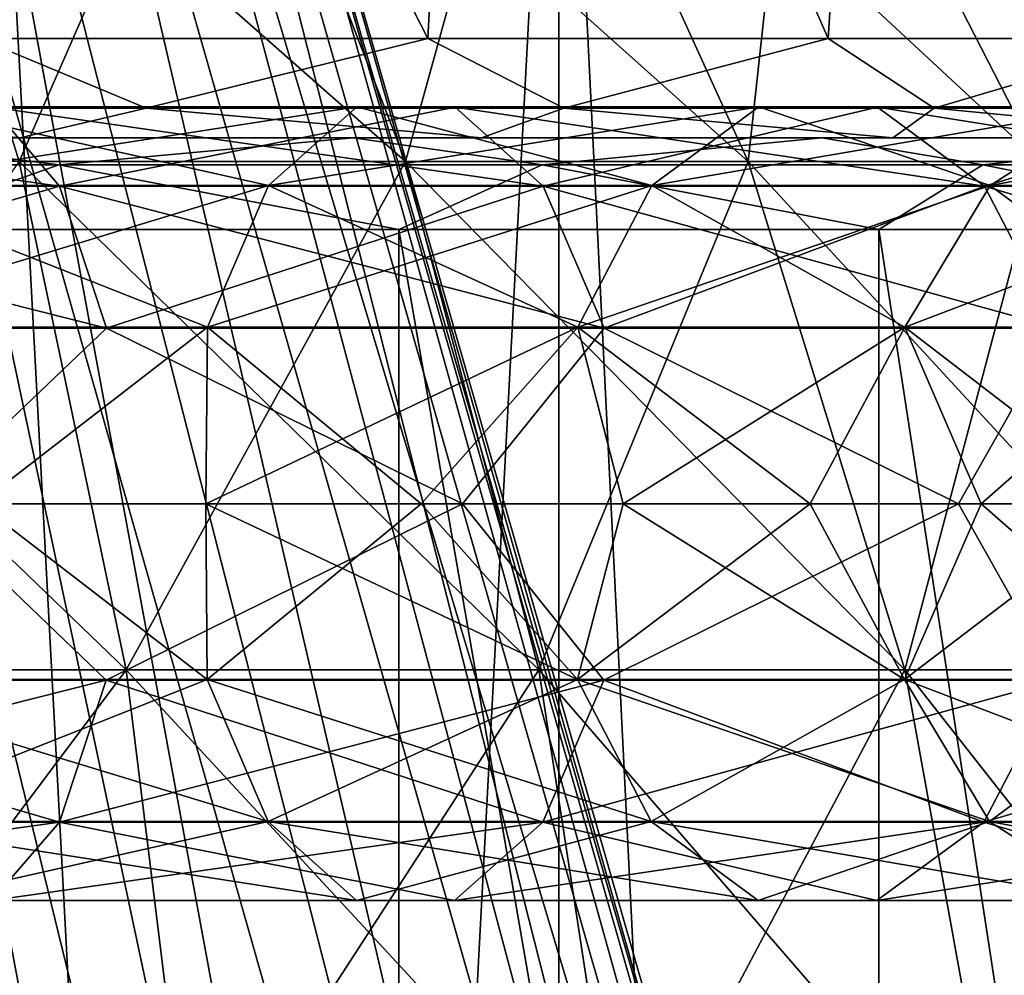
# Model space of a CAD drawing. Header units: metres. Extents: x -23 to 23, y -109 to 23.
# Tile 43 of 256: x 3.42 to 5.57, y -89.29 to -87.2. Entities that reach past the tile are written whole.
import ezdxf

# ---------------------------------------------------------------- set-up
doc = ezdxf.new("R2010")
doc.units = ezdxf.units.M
doc.layers.add('solid_509434_01', color=7, linetype='CONTINUOUS')

msp = doc.modelspace()

# ---------------------------------------------------------------- linework, layer by layer
at = {"layer": 'solid_509434_01'}
for points in [[(4.314028, -87.241539, 96.743416), (3.331798, -87.241539, 97.34478), (3.405151, -85.458969, 97.482353)], [(3.331828, -87.241539, 84.255234), (4.314056, -87.241539, 84.856606), (3.405151, -85.458969, 84.117645)], [(4.314028, -87.241539, 96.743416), (3.405151, -85.458969, 97.482353), (4.408638, -85.458969, 96.867371)], [(4.314056, -87.241539, 84.856606), (4.408638, -85.458969, 84.732628), (3.405151, -85.458969, 84.117645)], [(5.189786, -87.241539, 95.996262), (4.314028, -87.241539, 96.743416), (4.408638, -85.458969, 96.867371)], [(4.314056, -87.241539, 84.856606), (5.189813, -87.241539, 85.603767), (4.408638, -85.458969, 84.732628)], [(5.189786, -87.241539, 95.996262), (4.408638, -85.458969, 96.867371), (5.303544, -85.458969, 96.102989)], [(5.189813, -87.241539, 85.603767), (5.303544, -85.458969, 85.497009), (4.408638, -85.458969, 84.732628)], [(5.937714, -87.241539, 95.121872), (5.189786, -87.241539, 95.996262), (5.303544, -85.458969, 96.102989)], [(5.189813, -87.241539, 85.603767), (5.937736, -87.241539, 86.478157), (5.303544, -85.458969, 85.497009)], [(5.937714, -87.241539, 95.121872), (5.303544, -85.458969, 96.102989), (6.067835, -85.458969, 95.208046)], [(5.937736, -87.241539, 86.478157), (6.067835, -85.458969, 86.39196), (5.303544, -85.458969, 85.497009)], [(4.020431, -94.455124, 86.003708), (2.338087, -85.707092, 87.868134), (1.99512, -85.707092, 87.624786)], [(3.127197, -94.455124, 85.378845), (4.020431, -94.455124, 86.003708), (1.99512, -85.707092, 87.624786)], [(4.020399, -94.455124, 95.596321), (2.338087, -85.707092, 93.731865), (2.65165, -85.707092, 93.451653)], [(4.020399, -94.455124, 95.596321), (3.127163, -94.455124, 96.221176), (2.338087, -85.707092, 93.731865)], [(4.020431, -94.455124, 86.003708), (2.65165, -85.707092, 88.148346), (2.338087, -85.707092, 87.868134)], [(4.791256, -94.455124, 94.826431), (2.65165, -85.707092, 93.451653), (2.931868, -85.707092, 93.138084)], [(4.791256, -94.455124, 94.826431), (4.020399, -94.455124, 95.596321), (2.65165, -85.707092, 93.451653)], [(4.791285, -94.455124, 86.773598), (2.931868, -85.707092, 88.461914), (2.65165, -85.707092, 88.148346)], [(4.020431, -94.455124, 86.003708), (4.791285, -94.455124, 86.773598), (2.65165, -85.707092, 88.148346)], [(4.791256, -94.455124, 94.826431), (2.931868, -85.707092, 93.138084), (3.175216, -85.707092, 92.79512)], [(5.416796, -94.455124, 87.665253), (3.175216, -85.707092, 88.804878), (2.931868, -85.707092, 88.461914)], [(4.791285, -94.455124, 86.773598), (5.416796, -94.455124, 87.665253), (2.931868, -85.707092, 88.461914)], [(5.416775, -94.455124, 93.934784), (3.175216, -85.707092, 92.79512), (3.378633, -85.707092, 92.427063)], [(5.416775, -94.455124, 93.934784), (4.791256, -94.455124, 94.826431), (3.175216, -85.707092, 92.79512)], [(5.416796, -94.455124, 87.665253), (3.378633, -85.707092, 89.172935), (3.175216, -85.707092, 88.804878)], [(5.878585, -94.455124, 92.94722), (3.378633, -85.707092, 92.427063), (3.539562, -85.707092, 92.038544)], [(5.878585, -94.455124, 92.94722), (5.416775, -94.455124, 93.934784), (3.378633, -85.707092, 92.427063)], [(5.878596, -94.455124, 88.652817), (3.539562, -85.707092, 89.561455), (3.378633, -85.707092, 89.172935)], [(5.416796, -94.455124, 87.665253), (5.878596, -94.455124, 88.652817), (3.378633, -85.707092, 89.172935)], [(5.878585, -94.455124, 92.94722), (3.539562, -85.707092, 92.038544), (3.65598, -85.707092, 91.634453)], [(6.162478, -94.455132, 89.708138), (3.65598, -85.707092, 89.965546), (3.539562, -85.707092, 89.561455)], [(5.878596, -94.455124, 88.652817), (6.162478, -94.455132, 89.708138), (3.539562, -85.707092, 89.561455)], [(6.162475, -94.455132, 91.891884), (3.65598, -85.707092, 91.634453), (3.726421, -85.707092, 91.219864)], [(6.162475, -94.455132, 91.891884), (5.878585, -94.455124, 92.94722), (3.65598, -85.707092, 91.634453)], [(6.162478, -94.455132, 89.708138), (3.726421, -85.707092, 90.380135), (3.65598, -85.707092, 89.965546)], [(3.726421, -85.707092, 90.380135), (6.258459, -94.455124, 90.800003), (3.75, -85.707092, 90.800003)], [(6.234381, -94.455132, 90.251556), (6.258459, -94.455124, 90.800003), (3.726421, -85.707092, 90.380135)], [(6.234381, -94.455132, 91.348457), (3.726421, -85.707092, 91.219864), (3.75, -85.707092, 90.800003)], [(6.234381, -94.455132, 91.348457), (6.162475, -94.455132, 91.891884), (3.726421, -85.707092, 91.219864)], [(6.162478, -94.455132, 89.708138), (6.234381, -94.455132, 90.251556), (3.726421, -85.707092, 90.380135)], [(6.234381, -94.455132, 91.348457), (3.75, -85.707092, 90.800003), (6.258459, -94.455124, 90.800003)], [(3.348529, -109.458969, 100.22261), (4.600316, -109.458969, 99.678932), (3.348796, -85.958969, 100.22261)], [(4.60065, -85.958969, 81.92115), (4.600316, -109.458969, 81.921066), (3.348529, -109.458969, 81.377388)], [(3.348796, -85.958969, 81.377388), (4.60065, -85.958969, 81.92115), (3.348529, -109.458969, 81.377388)], [(4.600316, -109.458969, 99.678932), (4.60065, -85.958969, 99.678856), (3.348796, -85.958969, 100.22261)], [(4.600316, -109.458969, 99.678932), (5.766434, -109.458969, 98.969872), (4.60065, -85.958969, 99.678856)], [(5.766803, -85.958969, 82.630302), (5.766434, -109.458969, 82.630127), (4.600316, -109.458969, 81.921066)], [(4.60065, -85.958969, 81.92115), (5.766803, -85.958969, 82.630302), (4.600316, -109.458969, 81.921066)], [(5.766434, -109.458969, 98.969872), (5.766803, -85.958969, 98.969696), (4.60065, -85.958969, 99.678856)], [(4.264757, -87.510605, 96.147835), (3.868165, -86.485817, 95.650528), (3.102027, -86.485817, 96.172867)], [(3.42007, -87.510605, 96.723732), (4.264757, -87.510605, 96.147835), (3.102027, -86.485817, 96.172867)], [(3.42007, -87.510605, 84.876266), (3.102027, -86.485817, 85.427132), (3.868165, -86.485817, 85.949478)], [(4.264757, -87.510605, 85.452164), (3.42007, -87.510605, 84.876266), (3.868165, -86.485817, 85.949478)], [(5.014177, -87.510605, 95.452477), (4.547894, -86.485817, 95.019829), (3.868165, -86.485817, 95.650528)], [(4.264757, -87.510605, 96.147835), (5.014177, -87.510605, 95.452477), (3.868165, -86.485817, 95.650528)], [(4.264757, -87.510605, 85.452164), (3.868165, -86.485817, 85.949478), (4.547894, -86.485817, 86.58017)], [(5.014177, -87.510605, 86.147522), (4.264757, -87.510605, 85.452164), (4.547894, -86.485817, 86.58017)], [(5.651588, -87.510605, 94.653191), (5.12603, -86.485817, 94.294868), (4.547894, -86.485817, 95.019829)], [(5.014177, -87.510605, 95.452477), (5.651588, -87.510605, 94.653191), (4.547894, -86.485817, 95.019829)], [(5.014177, -87.510605, 86.147522), (4.547894, -86.485817, 86.58017), (5.12603, -86.485817, 87.30513)], [(5.651588, -87.510605, 86.946815), (5.014177, -87.510605, 86.147522), (5.12603, -86.485817, 87.30513)], [(6.162753, -87.510605, 93.767822), (5.58966, -86.485817, 93.491837), (5.12603, -86.485817, 94.294868)], [(5.651588, -87.510605, 94.653191), (6.162753, -87.510605, 93.767822), (5.12603, -86.485817, 94.294868)], [(5.651588, -87.510605, 86.946815), (5.12603, -86.485817, 87.30513), (5.58966, -86.485817, 88.108162)], [(3.697915, -87.394089, 97.204979), (2.702, -87.394089, 97.684586), (3.331798, -87.241539, 97.34478)], [(2.702, -87.394089, 83.915413), (3.697915, -87.394089, 84.395027), (3.331828, -87.241539, 84.255234)], [(3.697915, -87.394089, 97.204979), (3.331798, -87.241539, 97.34478), (4.314028, -87.241539, 96.743416)], [(3.697915, -87.394089, 84.395027), (4.314056, -87.241539, 84.856606), (3.331828, -87.241539, 84.255234)], [(4.611224, -87.394089, 96.582291), (3.697915, -87.394089, 97.204979), (4.314028, -87.241539, 96.743416)], [(3.697915, -87.394089, 84.395027), (4.611224, -87.394089, 85.017708), (4.314056, -87.241539, 84.856606)], [(4.611224, -87.394089, 96.582291), (4.314028, -87.241539, 96.743416), (5.189786, -87.241539, 95.996262)], [(4.611224, -87.394089, 85.017708), (5.189813, -87.241539, 85.603767), (4.314056, -87.241539, 84.856606)], [(5.421526, -87.394089, 95.830444), (4.611224, -87.394089, 96.582291), (5.189786, -87.241539, 95.996262)], [(4.611224, -87.394089, 85.017708), (5.421526, -87.394089, 85.769562), (5.189813, -87.241539, 85.603767)], [(5.421526, -87.394089, 95.830444), (5.189786, -87.241539, 95.996262), (5.937714, -87.241539, 95.121872)], [(5.421526, -87.394089, 85.769562), (5.937736, -87.241539, 86.478157), (5.189813, -87.241539, 85.603767)], [(6.110721, -87.394089, 94.966217), (5.421526, -87.394089, 95.830444), (5.937714, -87.241539, 95.121872)], [(5.421526, -87.394089, 85.769562), (6.110721, -87.394089, 86.633781), (5.937736, -87.241539, 86.478157)], [(2.278994, -87.391548, 98.561539), (2.379557, -87.564133, 98.904022), (3.508659, -87.564133, 98.482895)], [(3.36038, -87.391548, 98.158203), (2.278994, -87.391548, 98.561539), (3.508659, -87.564133, 98.482895)], [(2.702, -87.394089, 97.684586), (3.422547, -87.458969, 97.522064), (2.329287, -87.458969, 97.974564)], [(2.702, -87.394089, 83.915413), (2.329367, -87.458969, 83.625465), (3.422621, -87.458969, 84.07798)], [(3.36038, -87.391548, 83.441795), (3.508659, -87.564133, 83.117111), (2.379557, -87.564133, 82.695976)], [(3.697915, -87.394089, 97.204979), (3.422547, -87.458969, 97.522064), (2.702, -87.394089, 97.684586)], [(2.702, -87.394089, 83.915413), (3.422621, -87.458969, 84.07798), (3.697915, -87.394089, 84.395027)], [(3.047238, -87.562889, 97.472519), (3.195678, -87.391106, 97.797562), (4.159007, -87.391106, 97.271538)], [(3.96582, -87.562889, 96.97094), (3.047238, -87.562889, 97.472519), (4.159007, -87.391106, 97.271538)], [(3.047238, -87.562889, 84.12748), (3.96582, -87.562889, 84.629066), (3.195678, -87.391106, 83.802444)], [(3.195678, -87.391106, 97.797562), (3.36038, -87.391548, 98.158203), (4.373358, -87.391548, 97.60508)], [(4.159007, -87.391106, 97.271538), (3.195678, -87.391106, 97.797562), (4.373358, -87.391548, 97.60508)], [(3.195678, -87.391106, 83.802444), (4.159007, -87.391106, 84.328461), (3.36038, -87.391548, 83.441795)], [(3.96582, -87.562889, 84.629066), (4.159007, -87.391106, 84.328461), (3.195678, -87.391106, 83.802444)], [(4.159007, -87.391106, 84.328461), (4.373358, -87.391548, 83.994919), (3.36038, -87.391548, 83.441795)], [(3.36038, -87.391548, 98.158203), (3.508659, -87.564133, 98.482895), (4.566336, -87.564133, 97.905357)], [(4.373358, -87.391548, 97.60508), (3.36038, -87.391548, 98.158203), (4.566336, -87.564133, 97.905357)], [(3.36038, -87.391548, 83.441795), (4.373358, -87.391548, 83.994919), (3.508659, -87.564133, 83.117111)], [(3.697915, -87.394089, 97.204979), (4.431486, -87.458969, 96.904266), (3.422547, -87.458969, 97.522064)], [(3.697915, -87.394089, 84.395027), (3.422621, -87.458969, 84.07798), (4.431553, -87.458969, 84.695786)], [(4.373358, -87.391548, 83.994919), (4.566336, -87.564133, 83.694641), (3.508659, -87.564133, 83.117111)], [(4.611224, -87.394089, 96.582291), (4.431486, -87.458969, 96.904266), (3.697915, -87.394089, 97.204979)], [(3.697915, -87.394089, 84.395027), (4.431553, -87.458969, 84.695786), (4.611224, -87.394089, 85.017708)], [(3.96582, -87.562889, 96.97094), (4.159007, -87.391106, 97.271538), (5.03767, -87.391106, 96.613785)], [(4.803669, -87.562889, 96.343727), (3.96582, -87.562889, 96.97094), (5.03767, -87.391106, 96.613785)], [(3.96582, -87.562889, 84.629066), (4.803669, -87.562889, 85.256271), (4.159007, -87.391106, 84.328461)], [(4.159007, -87.391106, 97.271538), (4.373358, -87.391548, 97.60508), (5.297307, -87.391548, 96.913422)], [(5.03767, -87.391106, 96.613785), (4.159007, -87.391106, 97.271538), (5.297307, -87.391548, 96.913422)], [(4.159007, -87.391106, 84.328461), (5.03767, -87.391106, 84.986221), (4.373358, -87.391548, 83.994919)], [(4.803669, -87.562889, 85.256271), (5.03767, -87.391106, 84.986221), (4.159007, -87.391106, 84.328461)], [(5.03767, -87.391106, 84.986221), (5.297307, -87.391548, 84.686584), (4.373358, -87.391548, 83.994919)], [(4.373358, -87.391548, 97.60508), (4.566336, -87.564133, 97.905357), (5.531054, -87.564133, 97.183174)], [(5.297307, -87.391548, 96.913422), (4.373358, -87.391548, 97.60508), (5.531054, -87.564133, 97.183174)], [(4.373358, -87.391548, 83.994919), (5.297307, -87.391548, 84.686584), (4.566336, -87.564133, 83.694641)], [(4.611224, -87.394089, 96.582291), (5.331017, -87.458969, 96.136719), (4.431486, -87.458969, 96.904266)], [(4.611224, -87.394089, 85.017708), (4.431553, -87.458969, 84.695786), (5.331078, -87.458969, 85.463341)], [(5.297307, -87.391548, 84.686584), (5.531054, -87.564133, 84.416824), (4.566336, -87.564133, 83.694641)], [(5.421526, -87.394089, 95.830444), (5.331017, -87.458969, 96.136719), (4.611224, -87.394089, 96.582291)], [(4.611224, -87.394089, 85.017708), (5.331078, -87.458969, 85.463341), (5.421526, -87.394089, 85.769562)], [(4.803669, -87.562889, 96.343727), (5.03767, -87.391106, 96.613785), (5.813781, -87.391106, 95.837669)], [(5.54373, -87.562889, 95.603668), (4.803669, -87.562889, 96.343727), (5.813781, -87.391106, 95.837669)], [(4.803669, -87.562889, 85.256271), (5.54373, -87.562889, 85.99633), (5.03767, -87.391106, 84.986221)], [(5.03767, -87.391106, 96.613785), (5.297307, -87.391548, 96.913422), (6.113418, -87.391548, 96.097305)], [(5.813781, -87.391106, 95.837669), (5.03767, -87.391106, 96.613785), (6.113418, -87.391548, 96.097305)], [(5.03767, -87.391106, 84.986221), (5.813781, -87.391106, 85.762329), (5.297307, -87.391548, 84.686584)], [(5.54373, -87.562889, 85.99633), (5.813781, -87.391106, 85.762329), (5.03767, -87.391106, 84.986221)], [(5.813781, -87.391106, 85.762329), (6.113418, -87.391548, 85.502693), (5.297307, -87.391548, 84.686584)], [(5.297307, -87.391548, 96.913422), (5.531054, -87.564133, 97.183174), (6.383177, -87.564133, 96.331055)], [(6.113418, -87.391548, 96.097305), (5.297307, -87.391548, 96.913422), (6.383177, -87.564133, 96.331055)], [(5.297307, -87.391548, 84.686584), (6.113418, -87.391548, 85.502693), (5.531054, -87.564133, 84.416824)], [(5.421526, -87.394089, 95.830444), (6.099208, -87.458969, 95.238503), (5.331017, -87.458969, 96.136719)], [(5.421526, -87.394089, 85.769562), (5.331078, -87.458969, 85.463341), (6.099258, -87.458969, 86.361565)], [(6.110721, -87.394089, 94.966217), (6.099208, -87.458969, 95.238503), (5.421526, -87.394089, 95.830444)], [(5.421526, -87.394089, 85.769562), (6.099258, -87.458969, 86.361565), (6.110721, -87.394089, 86.633781)], [(6.113418, -87.391548, 85.502693), (6.383177, -87.564133, 85.268944), (5.531054, -87.564133, 84.416824)], [(5.54373, -87.562889, 95.603668), (5.813781, -87.391106, 95.837669), (6.471541, -87.391106, 94.959007)], [(6.170937, -87.562889, 94.765823), (5.54373, -87.562889, 95.603668), (6.471541, -87.391106, 94.959007)], [(5.54373, -87.562889, 85.99633), (6.170937, -87.562889, 86.834183), (5.813781, -87.391106, 85.762329)], [(4.150983, -87.458969, 97.987442), (1.179009, -87.458969, 98.250488), (2.329287, -87.458969, 97.974564)], [(4.150983, -87.458969, 97.987442), (3.032923, -87.458969, 98.526016), (1.179009, -87.458969, 98.250488)], [(4.150785, -87.458969, 83.612442), (2.329367, -87.458969, 83.625465), (1.179094, -87.458969, 83.349525)], [(3.032711, -87.458969, 83.073898), (4.150785, -87.458969, 83.612442), (1.179094, -87.458969, 83.349525)], [(4.150983, -87.458969, 97.987442), (2.329287, -87.458969, 97.974564), (3.422547, -87.458969, 97.522064)], [(5.175623, -87.458969, 84.311325), (3.422621, -87.458969, 84.07798), (2.329367, -87.458969, 83.625465)], [(4.150785, -87.458969, 83.612442), (5.175623, -87.458969, 84.311325), (2.329367, -87.458969, 83.625465)], [(2.378223, -87.517548, 82.700516), (3.506693, -87.517548, 83.121414), (3.032711, -87.458969, 83.073898)], [(3.506693, -87.517548, 98.478584), (2.378223, -87.517548, 98.899483), (3.032923, -87.458969, 98.526016)], [(3.506693, -87.517548, 83.121414), (4.150785, -87.458969, 83.612442), (3.032711, -87.458969, 83.073898)], [(3.506693, -87.517548, 98.478584), (3.032923, -87.458969, 98.526016), (4.150983, -87.458969, 97.987442)], [(5.175808, -87.458969, 97.288528), (3.422547, -87.458969, 97.522064), (4.431486, -87.458969, 96.904266)], [(5.175808, -87.458969, 97.288528), (4.150983, -87.458969, 97.987442), (3.422547, -87.458969, 97.522064)], [(5.175623, -87.458969, 84.311325), (4.431553, -87.458969, 84.695786), (3.422621, -87.458969, 84.07798)], [(3.506693, -87.517548, 83.121414), (4.563776, -87.517548, 83.698624), (4.150785, -87.458969, 83.612442)], [(4.563776, -87.517548, 97.901375), (3.506693, -87.517548, 98.478584), (4.150983, -87.458969, 97.987442)], [(4.563776, -87.517548, 83.698624), (5.175623, -87.458969, 84.311325), (4.150785, -87.458969, 83.612442)], [(4.563776, -87.517548, 97.901375), (4.150983, -87.458969, 97.987442), (5.175808, -87.458969, 97.288528)], [(6.084605, -87.458969, 96.445137), (4.431486, -87.458969, 96.904266), (5.331017, -87.458969, 96.136719)], [(6.084605, -87.458969, 96.445137), (5.175808, -87.458969, 97.288528), (4.431486, -87.458969, 96.904266)], [(6.084443, -87.458969, 85.154686), (5.331078, -87.458969, 85.463341), (4.431553, -87.458969, 84.695786)], [(5.175623, -87.458969, 84.311325), (6.084443, -87.458969, 85.154686), (4.431553, -87.458969, 84.695786)], [(4.563776, -87.517548, 83.698624), (5.527955, -87.517548, 84.420403), (5.175623, -87.458969, 84.311325)], [(5.527955, -87.517548, 97.179604), (4.563776, -87.517548, 97.901375), (5.175808, -87.458969, 97.288528)], [(5.527955, -87.517548, 84.420403), (6.084443, -87.458969, 85.154686), (5.175623, -87.458969, 84.311325)], [(5.527955, -87.517548, 97.179604), (5.175808, -87.458969, 97.288528), (6.084605, -87.458969, 96.445137)], [(6.857706, -87.458969, 95.47567), (5.331017, -87.458969, 96.136719), (6.099208, -87.458969, 95.238503)], [(6.857706, -87.458969, 95.47567), (6.084605, -87.458969, 96.445137), (5.331017, -87.458969, 96.136719)], [(6.857577, -87.458969, 86.124146), (6.099258, -87.458969, 86.361565), (5.331078, -87.458969, 85.463341)], [(6.084443, -87.458969, 85.154686), (6.857577, -87.458969, 86.124146), (5.331078, -87.458969, 85.463341)], [(5.527955, -87.517548, 84.420403), (6.3796, -87.517548, 85.272041), (6.084443, -87.458969, 85.154686)], [(6.3796, -87.517548, 96.327957), (5.527955, -87.517548, 97.179604), (6.084605, -87.458969, 96.445137)], [(3.654195, -88.622147, 97.12925), (3.42007, -87.510605, 96.723732), (2.498984, -87.510605, 97.167305)], [(2.670055, -88.622147, 97.603188), (3.654195, -88.622147, 97.12925), (2.498984, -87.510605, 97.167305)], [(3.654195, -88.622147, 84.470749), (2.670055, -88.622147, 83.996811), (3.42007, -87.510605, 84.876266)], [(4.556706, -88.622147, 96.513931), (4.264757, -87.510605, 96.147835), (3.42007, -87.510605, 96.723732)], [(3.654195, -88.622147, 97.12925), (4.556706, -88.622147, 96.513931), (3.42007, -87.510605, 96.723732)], [(3.654195, -88.622147, 84.470749), (3.42007, -87.510605, 84.876266), (4.264757, -87.510605, 85.452164)], [(4.556706, -88.622147, 85.086067), (3.654195, -88.622147, 84.470749), (4.264757, -87.510605, 85.452164)], [(5.357429, -88.622147, 95.770966), (5.014177, -87.510605, 95.452477), (4.264757, -87.510605, 96.147835)], [(4.556706, -88.622147, 96.513931), (5.357429, -88.622147, 95.770966), (4.264757, -87.510605, 96.147835)], [(4.556706, -88.622147, 85.086067), (4.264757, -87.510605, 85.452164), (5.014177, -87.510605, 86.147522)], [(5.357429, -88.622147, 85.829033), (4.556706, -88.622147, 85.086067), (5.014177, -87.510605, 86.147522)], [(6.038475, -88.622147, 94.916962), (5.651588, -87.510605, 94.653191), (5.014177, -87.510605, 95.452477)], [(5.357429, -88.622147, 95.770966), (6.038475, -88.622147, 94.916962), (5.014177, -87.510605, 95.452477)], [(5.357429, -88.622147, 85.829033), (5.014177, -87.510605, 86.147522), (5.651588, -87.510605, 86.946815)], [(6.038475, -88.622147, 86.683037), (5.357429, -88.622147, 85.829033), (5.651588, -87.510605, 86.946815)], [(3.506693, -87.517548, 98.478584), (3.105738, -87.658966, 98.712296), (2.378223, -87.517548, 98.899483)], [(2.378223, -87.517548, 82.700516), (3.105739, -87.658966, 82.887703), (3.506693, -87.517548, 83.121414)], [(3.506693, -87.517548, 98.478584), (4.250701, -87.658966, 98.160812), (3.105738, -87.658966, 98.712296)], [(3.506693, -87.517548, 83.121414), (3.105739, -87.658966, 82.887703), (4.250699, -87.658966, 83.439186)], [(4.563776, -87.517548, 97.901375), (4.250701, -87.658966, 98.160812), (3.506693, -87.517548, 98.478584)], [(3.506693, -87.517548, 83.121414), (4.250699, -87.658966, 83.439186), (4.563776, -87.517548, 83.698624)], [(4.563776, -87.517548, 83.698624), (4.250699, -87.658966, 83.439186), (5.300189, -87.658966, 84.154854)], [(4.563776, -87.517548, 97.901375), (5.3002, -87.658966, 97.445137), (4.250701, -87.658966, 98.160812)], [(5.527955, -87.517548, 97.179604), (5.3002, -87.658966, 97.445137), (4.563776, -87.517548, 97.901375)], [(4.563776, -87.517548, 83.698624), (5.300189, -87.658966, 84.154854), (5.527955, -87.517548, 84.420403)], [(5.527955, -87.517548, 84.420403), (5.300189, -87.658966, 84.154854), (6.230881, -87.658966, 85.018471)], [(5.527955, -87.517548, 97.179604), (6.230895, -87.658966, 96.58152), (5.3002, -87.658966, 97.445137)], [(6.3796, -87.517548, 96.327957), (6.230895, -87.658966, 96.58152), (5.527955, -87.517548, 97.179604)], [(5.527955, -87.517548, 84.420403), (6.230881, -87.658966, 85.018471), (6.3796, -87.517548, 85.272041)], [(2.379557, -87.564133, 98.904022), (2.449024, -87.874611, 99.14061), (3.611089, -87.874611, 98.707184)], [(3.508659, -87.564133, 98.482895), (2.379557, -87.564133, 98.904022), (3.611089, -87.874611, 98.707184)], [(2.379557, -87.564133, 82.695976), (3.508659, -87.564133, 83.117111), (2.449024, -87.874611, 82.459389)], [(3.508659, -87.564133, 83.117111), (3.611089, -87.874611, 82.892815), (2.449024, -87.874611, 82.459389)], [(2.944519, -87.87281, 97.247597), (3.047238, -87.562889, 97.472519), (3.96582, -87.562889, 96.97094)], [(3.832137, -87.87281, 96.762924), (2.944519, -87.87281, 97.247597), (3.96582, -87.562889, 96.97094)], [(2.944519, -87.87281, 84.352402), (3.832137, -87.87281, 84.837082), (3.047238, -87.562889, 84.12748)], [(3.832137, -87.87281, 84.837082), (3.96582, -87.562889, 84.629066), (3.047238, -87.562889, 84.12748)], [(3.508659, -87.564133, 98.482895), (3.611089, -87.874611, 98.707184), (4.699643, -87.874611, 98.112785)], [(4.566336, -87.564133, 97.905357), (3.508659, -87.564133, 98.482895), (4.699643, -87.874611, 98.112785)], [(3.508659, -87.564133, 83.117111), (4.566336, -87.564133, 83.694641), (3.611089, -87.874611, 82.892815)], [(4.566336, -87.564133, 83.694641), (4.699643, -87.874611, 83.487213), (3.611089, -87.874611, 82.892815)], [(3.832137, -87.87281, 96.762924), (3.96582, -87.562889, 96.97094), (4.803669, -87.562889, 96.343727)], [(4.641743, -87.87281, 96.15686), (3.832137, -87.87281, 96.762924), (4.803669, -87.562889, 96.343727)], [(3.832137, -87.87281, 84.837082), (4.641743, -87.87281, 85.443146), (3.96582, -87.562889, 84.629066)], [(4.641743, -87.87281, 85.443146), (4.803669, -87.562889, 85.256271), (3.96582, -87.562889, 84.629066)], [(4.566336, -87.564133, 97.905357), (4.699643, -87.874611, 98.112785), (5.692525, -87.874611, 97.369522)], [(5.531054, -87.564133, 97.183174), (4.566336, -87.564133, 97.905357), (5.692525, -87.874611, 97.369522)], [(4.566336, -87.564133, 83.694641), (5.531054, -87.564133, 84.416824), (4.699643, -87.874611, 83.487213)], [(4.641743, -87.87281, 96.15686), (4.803669, -87.562889, 96.343727), (5.54373, -87.562889, 95.603668)], [(5.356857, -87.87281, 95.441742), (4.641743, -87.87281, 96.15686), (5.54373, -87.562889, 95.603668)], [(4.641743, -87.87281, 85.443146), (5.356857, -87.87281, 86.158257), (4.803669, -87.562889, 85.256271)], [(5.531054, -87.564133, 84.416824), (5.692525, -87.874611, 84.230476), (4.699643, -87.874611, 83.487213)], [(5.356857, -87.87281, 86.158257), (5.54373, -87.562889, 85.99633), (4.803669, -87.562889, 85.256271)], [(5.356857, -87.87281, 95.441742), (5.54373, -87.562889, 95.603668), (6.170937, -87.562889, 94.765823)], [(5.962921, -87.87281, 94.632133), (5.356857, -87.87281, 95.441742), (6.170937, -87.562889, 94.765823)], [(5.356857, -87.87281, 86.158257), (5.962921, -87.87281, 86.967865), (5.54373, -87.562889, 85.99633)], [(5.531054, -87.564133, 97.183174), (5.692525, -87.874611, 97.369522), (6.569525, -87.874611, 96.492523)], [(6.383177, -87.564133, 96.331055), (5.531054, -87.564133, 97.183174), (6.569525, -87.874611, 96.492523)], [(5.531054, -87.564133, 84.416824), (6.383177, -87.564133, 85.268944), (5.692525, -87.874611, 84.230476)], [(5.962921, -87.87281, 86.967865), (6.170937, -87.562889, 86.834183), (5.54373, -87.562889, 85.99633)], [(3.105738, -87.658966, 98.712296), (4.25, -93.708969, 98.161217), (3.105399, -93.708969, 98.712425)], [(3.105739, -87.658966, 82.887703), (3.105399, -93.708969, 82.887573), (4.25, -93.708969, 83.438782)], [(3.105738, -87.658966, 98.712296), (4.250701, -87.658966, 98.160812), (4.25, -93.708969, 98.161217)], [(4.250699, -87.658966, 83.439186), (3.105739, -87.658966, 82.887703), (4.25, -93.708969, 83.438782)], [(4.250701, -87.658966, 98.160812), (5.299664, -93.708969, 97.445564), (4.25, -93.708969, 98.161217)], [(4.250699, -87.658966, 83.439186), (4.25, -93.708969, 83.438782), (5.299664, -93.708969, 84.154434)], [(5.300189, -87.658966, 84.154854), (4.250699, -87.658966, 83.439186), (5.299664, -93.708969, 84.154434)], [(4.250701, -87.658966, 98.160812), (5.3002, -87.658966, 97.445137), (5.299664, -93.708969, 97.445564)], [(6.230895, -87.658966, 96.58152), (6.230941, -93.708969, 96.581467), (5.299664, -93.708969, 97.445564)], [(5.3002, -87.658966, 97.445137), (6.230895, -87.658966, 96.58152), (5.299664, -93.708969, 97.445564)], [(5.300189, -87.658966, 84.154854), (5.299664, -93.708969, 84.154434), (6.230941, -93.708969, 85.018532)], [(6.230881, -87.658966, 85.018471), (5.300189, -87.658966, 84.154854), (6.230941, -93.708969, 85.018532)], [(3.611089, -87.874611, 98.707184), (2.449024, -87.874611, 99.14061), (3.207694, -88.258965, 98.973068)], [(2.449024, -87.874611, 82.459389), (3.611089, -87.874611, 82.892815), (3.207694, -88.258965, 82.62693)], [(3.832137, -87.87281, 96.762924), (3.331632, -88.258965, 96.956314), (2.944519, -87.87281, 97.247597)], [(2.944519, -87.87281, 84.352402), (3.331632, -88.258965, 84.643684), (3.832137, -87.87281, 84.837082)], [(3.611089, -87.874611, 98.707184), (3.207694, -88.258965, 98.973068), (4.39, -88.258965, 98.403702)], [(3.611089, -87.874611, 82.892815), (4.39, -88.258965, 83.196297), (3.207694, -88.258965, 82.62693)], [(3.832137, -87.87281, 96.762924), (3.828637, -88.258965, 96.660164), (3.331632, -88.258965, 96.956314)], [(3.832137, -87.87281, 84.837082), (3.331632, -88.258965, 84.643684), (3.828637, -88.258965, 84.939835)], [(4.699643, -87.874611, 98.112785), (3.611089, -87.874611, 98.707184), (4.39, -88.258965, 98.403702)], [(3.611089, -87.874611, 82.892815), (4.699643, -87.874611, 83.487213), (4.39, -88.258965, 83.196297)], [(4.641743, -87.87281, 96.15686), (4.299489, -88.258965, 96.323982), (3.828637, -88.258965, 96.660164)], [(4.641743, -87.87281, 96.15686), (3.828637, -88.258965, 96.660164), (3.832137, -87.87281, 96.762924)], [(3.832137, -87.87281, 84.837082), (3.828637, -88.258965, 84.939835), (4.299489, -88.258965, 85.276016)], [(3.832137, -87.87281, 84.837082), (4.299489, -88.258965, 85.276016), (4.641743, -87.87281, 85.443146)], [(4.641743, -87.87281, 96.15686), (4.740971, -88.258965, 95.950066), (4.299489, -88.258965, 96.323982)], [(4.641743, -87.87281, 85.443146), (4.299489, -88.258965, 85.276016), (4.740971, -88.258965, 85.649933)], [(4.699643, -87.874611, 98.112785), (4.39, -88.258965, 98.403702), (5.47424, -88.258965, 97.664482)], [(4.699643, -87.874611, 83.487213), (5.47424, -88.258965, 83.935516), (4.39, -88.258965, 83.196297)], [(5.356857, -87.87281, 95.441742), (4.740971, -88.258965, 95.950066), (4.641743, -87.87281, 96.15686)], [(4.641743, -87.87281, 85.443146), (4.740971, -88.258965, 85.649933), (5.150067, -88.258965, 86.059029)], [(4.641743, -87.87281, 85.443146), (5.150067, -88.258965, 86.059029), (5.356857, -87.87281, 86.158257)], [(5.692525, -87.874611, 97.369522), (4.699643, -87.874611, 98.112785), (5.47424, -88.258965, 97.664482)], [(4.699643, -87.874611, 83.487213), (5.692525, -87.874611, 84.230476), (5.47424, -88.258965, 83.935516)], [(5.356857, -87.87281, 95.441742), (5.150067, -88.258965, 95.54097), (4.740971, -88.258965, 95.950066)], [(5.356857, -87.87281, 95.441742), (5.523983, -88.258965, 95.099487), (5.150067, -88.258965, 95.54097)], [(5.356857, -87.87281, 86.158257), (5.150067, -88.258965, 86.059029), (5.523983, -88.258965, 86.500511)], [(5.962921, -87.87281, 94.632133), (5.523983, -88.258965, 95.099487), (5.356857, -87.87281, 95.441742)], [(5.356857, -87.87281, 86.158257), (5.523983, -88.258965, 86.500511), (5.860165, -88.258965, 86.971359)], [(5.356857, -87.87281, 86.158257), (5.860165, -88.258965, 86.971359), (5.962921, -87.87281, 86.967865)], [(5.692525, -87.874611, 97.369522), (5.47424, -88.258965, 97.664482), (6.436195, -88.258965, 96.771919)], [(5.692525, -87.874611, 84.230476), (6.436195, -88.258965, 84.828087), (5.47424, -88.258965, 83.935516)], [(5.962921, -87.87281, 94.632133), (5.860165, -88.258965, 94.628639), (5.523983, -88.258965, 95.099487)], [(3.207694, -88.258965, 98.973068), (2.448781, -88.645126, 99.139778), (3.61073, -88.645126, 98.706398)], [(3.207694, -88.258965, 82.62693), (3.61073, -88.645126, 82.8936), (2.448781, -88.645126, 82.46022)], [(3.831669, -88.643326, 96.762192), (2.94416, -88.643326, 97.246811), (3.331632, -88.258965, 96.956314)], [(3.331632, -88.258965, 84.643684), (2.94416, -88.643326, 84.353188), (3.831669, -88.643326, 84.837807)], [(4.39, -88.258965, 98.403702), (3.207694, -88.258965, 98.973068), (3.61073, -88.645126, 98.706398)], [(3.207694, -88.258965, 82.62693), (4.39, -88.258965, 83.196297), (3.61073, -88.645126, 82.8936)], [(3.831669, -88.643326, 96.762192), (3.331632, -88.258965, 96.956314), (3.828637, -88.258965, 96.660164)], [(3.828637, -88.258965, 84.939835), (3.331632, -88.258965, 84.643684), (3.831669, -88.643326, 84.837807)], [(4.39, -88.258965, 98.403702), (3.61073, -88.645126, 98.706398), (4.699175, -88.645126, 98.112061)], [(4.39, -88.258965, 83.196297), (4.699175, -88.645126, 83.487938), (3.61073, -88.645126, 82.8936)], [(3.831669, -88.643326, 96.762192), (3.828637, -88.258965, 96.660164), (4.299489, -88.258965, 96.323982)], [(3.828637, -88.258965, 84.939835), (3.831669, -88.643326, 84.837807), (4.641177, -88.643326, 85.443794)], [(4.299489, -88.258965, 85.276016), (3.828637, -88.258965, 84.939835), (4.641177, -88.643326, 85.443794)], [(4.641177, -88.643326, 96.156204), (3.831669, -88.643326, 96.762192), (4.299489, -88.258965, 96.323982)], [(4.641177, -88.643326, 96.156204), (4.299489, -88.258965, 96.323982), (4.740971, -88.258965, 95.950066)], [(4.740971, -88.258965, 85.649933), (4.299489, -88.258965, 85.276016), (4.641177, -88.643326, 85.443794)], [(5.47424, -88.258965, 97.664482), (4.39, -88.258965, 98.403702), (4.699175, -88.645126, 98.112061)], [(4.39, -88.258965, 83.196297), (5.47424, -88.258965, 83.935516), (4.699175, -88.645126, 83.487938)], [(4.641177, -88.643326, 96.156204), (4.740971, -88.258965, 95.950066), (5.150067, -88.258965, 95.54097)], [(5.356204, -88.643326, 95.441177), (4.641177, -88.643326, 96.156204), (5.150067, -88.258965, 95.54097)], [(4.740971, -88.258965, 85.649933), (4.641177, -88.643326, 85.443794), (5.356204, -88.643326, 86.158821)], [(5.47424, -88.258965, 97.664482), (4.699175, -88.645126, 98.112061), (5.691959, -88.645126, 97.368874)], [(5.47424, -88.258965, 83.935516), (5.691959, -88.645126, 84.231133), (4.699175, -88.645126, 83.487938)], [(5.150067, -88.258965, 86.059029), (4.740971, -88.258965, 85.649933), (5.356204, -88.643326, 86.158821)], [(5.356204, -88.643326, 95.441177), (5.150067, -88.258965, 95.54097), (5.523983, -88.258965, 95.099487)], [(5.523983, -88.258965, 86.500511), (5.150067, -88.258965, 86.059029), (5.356204, -88.643326, 86.158821)], [(5.356204, -88.643326, 95.441177), (5.523983, -88.258965, 95.099487), (5.860165, -88.258965, 94.628639)], [(5.962193, -88.643326, 94.631668), (5.356204, -88.643326, 95.441177), (5.860165, -88.258965, 94.628639)], [(5.523983, -88.258965, 86.500511), (5.356204, -88.643326, 86.158821), (5.962193, -88.643326, 86.96833)], [(6.436195, -88.258965, 96.771919), (5.47424, -88.258965, 97.664482), (5.691959, -88.645126, 97.368874)], [(5.47424, -88.258965, 83.935516), (6.436195, -88.258965, 84.828087), (5.691959, -88.645126, 84.231133)], [(5.860165, -88.258965, 86.971359), (5.523983, -88.258965, 86.500511), (5.962193, -88.643326, 86.96833)], [(3.798658, -89.793175, 97.379471), (3.654195, -88.622147, 97.12925), (2.670055, -88.622147, 97.603188)], [(2.775611, -89.793175, 97.872139), (3.798658, -89.793175, 97.379471), (2.670055, -88.622147, 97.603188)], [(2.775611, -89.793175, 83.727859), (2.670055, -88.622147, 83.996811), (3.654195, -88.622147, 84.470749)], [(3.798658, -89.793175, 84.220535), (2.775611, -89.793175, 83.727859), (3.654195, -88.622147, 84.470749)], [(4.736849, -89.793175, 96.739822), (4.556706, -88.622147, 96.513931), (3.654195, -88.622147, 97.12925)], [(3.798658, -89.793175, 97.379471), (4.736849, -89.793175, 96.739822), (3.654195, -88.622147, 97.12925)], [(3.798658, -89.793175, 84.220535), (3.654195, -88.622147, 84.470749), (4.556706, -88.622147, 85.086067)], [(4.736849, -89.793175, 84.860176), (3.798658, -89.793175, 84.220535), (4.556706, -88.622147, 85.086067)], [(5.569227, -89.793175, 95.967484), (5.357429, -88.622147, 95.770966), (4.556706, -88.622147, 96.513931)], [(4.736849, -89.793175, 96.739822), (5.569227, -89.793175, 95.967484), (4.556706, -88.622147, 96.513931)], [(4.736849, -89.793175, 84.860176), (4.556706, -88.622147, 85.086067), (5.357429, -88.622147, 85.829033)], [(5.569227, -89.793175, 85.632515), (4.736849, -89.793175, 84.860176), (5.357429, -88.622147, 85.829033)], [(6.277197, -89.793175, 95.07972), (6.038475, -88.622147, 94.916962), (5.357429, -88.622147, 95.770966)], [(5.569227, -89.793175, 95.967484), (6.277197, -89.793175, 95.07972), (5.357429, -88.622147, 95.770966)], [(5.569227, -89.793175, 85.632515), (5.357429, -88.622147, 85.829033), (6.038475, -88.622147, 86.683037)], [(6.277197, -89.793175, 86.520279), (5.569227, -89.793175, 85.632515), (6.038475, -88.622147, 86.683037)], [(2.448781, -88.645126, 99.139778), (2.379117, -88.955048, 98.902527), (3.508011, -88.955048, 98.481476)], [(3.61073, -88.645126, 82.8936), (3.508011, -88.955048, 83.11853), (2.379117, -88.955048, 82.697472)], [(2.448781, -88.645126, 82.46022), (3.61073, -88.645126, 82.8936), (2.379117, -88.955048, 82.697472)], [(3.61073, -88.645126, 98.706398), (2.448781, -88.645126, 99.139778), (3.508011, -88.955048, 98.481476)], [(3.04659, -88.953804, 97.4711), (2.94416, -88.643326, 97.246811), (3.831669, -88.643326, 96.762192)], [(3.964976, -88.953804, 84.630379), (3.831669, -88.643326, 84.837807), (2.94416, -88.643326, 84.353188)], [(3.04659, -88.953804, 84.128899), (3.964976, -88.953804, 84.630379), (2.94416, -88.643326, 84.353188)], [(3.964976, -88.953804, 96.969627), (3.04659, -88.953804, 97.4711), (3.831669, -88.643326, 96.762192)], [(3.61073, -88.645126, 98.706398), (3.508011, -88.955048, 98.481476), (4.565492, -88.955048, 97.904045)], [(4.699175, -88.645126, 83.487938), (4.565492, -88.955048, 83.695953), (3.508011, -88.955048, 83.11853)], [(3.61073, -88.645126, 82.8936), (4.699175, -88.645126, 83.487938), (3.508011, -88.955048, 83.11853)], [(4.699175, -88.645126, 98.112061), (3.61073, -88.645126, 98.706398), (4.565492, -88.955048, 97.904045)], [(3.964976, -88.953804, 96.969627), (3.831669, -88.643326, 96.762192), (4.641177, -88.643326, 96.156204)], [(4.802648, -88.953804, 85.257446), (4.641177, -88.643326, 85.443794), (3.831669, -88.643326, 84.837807)], [(3.964976, -88.953804, 84.630379), (4.802648, -88.953804, 85.257446), (3.831669, -88.643326, 84.837807)], [(4.802648, -88.953804, 96.342552), (3.964976, -88.953804, 96.969627), (4.641177, -88.643326, 96.156204)], [(4.699175, -88.645126, 98.112061), (4.565492, -88.955048, 97.904045), (5.530033, -88.955048, 97.181999)], [(5.691959, -88.645126, 84.231133), (5.530033, -88.955048, 84.417999), (4.565492, -88.955048, 83.695953)], [(4.699175, -88.645126, 83.487938), (5.691959, -88.645126, 84.231133), (4.565492, -88.955048, 83.695953)], [(4.802648, -88.953804, 96.342552), (4.641177, -88.643326, 96.156204), (5.356204, -88.643326, 95.441177)], [(5.542551, -88.953804, 85.997353), (5.356204, -88.643326, 86.158821), (4.641177, -88.643326, 85.443794)], [(4.802648, -88.953804, 85.257446), (5.542551, -88.953804, 85.997353), (4.641177, -88.643326, 85.443794)], [(5.691959, -88.645126, 97.368874), (4.699175, -88.645126, 98.112061), (5.530033, -88.955048, 97.181999)], [(5.542551, -88.953804, 95.602646), (4.802648, -88.953804, 96.342552), (5.356204, -88.643326, 95.441177)], [(5.542551, -88.953804, 95.602646), (5.356204, -88.643326, 95.441177), (5.962193, -88.643326, 94.631668)], [(6.169624, -88.953804, 86.835022), (5.962193, -88.643326, 86.96833), (5.356204, -88.643326, 86.158821)], [(5.542551, -88.953804, 85.997353), (6.169624, -88.953804, 86.835022), (5.356204, -88.643326, 86.158821)], [(5.691959, -88.645126, 97.368874), (5.530033, -88.955048, 97.181999), (6.381998, -88.955048, 96.330032)], [(6.568871, -88.645126, 85.10804), (6.381998, -88.955048, 85.269966), (5.530033, -88.955048, 84.417999)], [(5.691959, -88.645126, 84.231133), (6.568871, -88.645126, 85.10804), (5.530033, -88.955048, 84.417999)], [(6.169624, -88.953804, 94.764977), (5.542551, -88.953804, 95.602646), (5.962193, -88.643326, 94.631668)], [(3.508011, -88.955048, 83.11853), (3.359571, -89.126831, 83.443565), (2.278446, -89.126831, 83.040329)], [(2.379117, -88.955048, 82.697472), (3.508011, -88.955048, 83.11853), (2.278446, -89.126831, 83.040329)], [(3.508011, -88.955048, 98.481476), (2.379117, -88.955048, 98.902527), (3.359571, -89.126831, 98.156433)], [(3.194869, -89.126389, 97.795784), (3.04659, -88.953804, 97.4711), (3.964976, -88.953804, 96.969627)], [(4.157954, -89.126389, 84.330093), (3.964976, -88.953804, 84.630379), (3.04659, -88.953804, 84.128899)], [(3.194869, -89.126389, 83.804214), (4.157954, -89.126389, 84.330093), (3.04659, -88.953804, 84.128899)], [(4.157954, -89.126389, 97.269905), (3.194869, -89.126389, 97.795784), (3.964976, -88.953804, 96.969627)], [(3.508011, -88.955048, 98.481476), (3.359571, -89.126831, 98.156433), (4.372305, -89.126831, 97.603439)], [(4.565492, -88.955048, 83.695953), (4.372305, -89.126831, 83.996559), (3.359571, -89.126831, 83.443565)], [(3.508011, -88.955048, 83.11853), (4.565492, -88.955048, 83.695953), (3.359571, -89.126831, 83.443565)], [(4.565492, -88.955048, 97.904045), (3.508011, -88.955048, 98.481476), (4.372305, -89.126831, 97.603439)], [(4.157954, -89.126389, 97.269905), (3.964976, -88.953804, 96.969627), (4.802648, -88.953804, 96.342552)], [(5.036395, -89.126389, 84.987694), (4.802648, -88.953804, 85.257446), (3.964976, -88.953804, 84.630379)], [(4.157954, -89.126389, 84.330093), (5.036395, -89.126389, 84.987694), (3.964976, -88.953804, 84.630379)], [(5.036395, -89.126389, 96.612312), (4.157954, -89.126389, 97.269905), (4.802648, -88.953804, 96.342552)], [(4.565492, -88.955048, 97.904045), (4.372305, -89.126831, 97.603439), (5.296032, -89.126831, 96.911949)], [(5.530033, -88.955048, 84.417999), (5.296032, -89.126831, 84.688057), (4.372305, -89.126831, 83.996559)], [(4.565492, -88.955048, 83.695953), (5.530033, -88.955048, 84.417999), (4.372305, -89.126831, 83.996559)], [(5.530033, -88.955048, 97.181999), (4.565492, -88.955048, 97.904045), (5.296032, -89.126831, 96.911949)], [(5.036395, -89.126389, 96.612312), (4.802648, -88.953804, 96.342552), (5.542551, -88.953804, 95.602646)], [(5.81231, -89.126389, 85.763603), (5.542551, -88.953804, 85.997353), (4.802648, -88.953804, 85.257446)], [(5.036395, -89.126389, 84.987694), (5.81231, -89.126389, 85.763603), (4.802648, -88.953804, 85.257446)], [(5.81231, -89.126389, 95.836395), (5.036395, -89.126389, 96.612312), (5.542551, -88.953804, 95.602646)], [(5.530033, -88.955048, 97.181999), (5.296032, -89.126831, 96.911949), (6.111947, -89.126831, 96.096031)], [(6.381998, -88.955048, 85.269966), (6.111947, -89.126831, 85.503967), (5.296032, -89.126831, 84.688057)], [(5.530033, -88.955048, 84.417999), (6.381998, -88.955048, 85.269966), (5.296032, -89.126831, 84.688057)], [(6.381998, -88.955048, 96.330032), (5.530033, -88.955048, 97.181999), (6.111947, -89.126831, 96.096031)], [(5.81231, -89.126389, 95.836395), (5.542551, -88.953804, 95.602646), (6.169624, -88.953804, 94.764977)], [(6.469903, -89.126389, 86.642044), (6.169624, -88.953804, 86.835022), (5.542551, -88.953804, 85.997353)], [(5.81231, -89.126389, 85.763603), (6.469903, -89.126389, 86.642044), (5.542551, -88.953804, 85.997353)], [(3.359571, -89.126831, 98.156433), (3.194869, -89.126389, 97.795784), (4.157954, -89.126389, 97.269905)], [(4.372305, -89.126831, 83.996559), (4.157954, -89.126389, 84.330093), (3.194869, -89.126389, 83.804214)], [(3.359571, -89.126831, 83.443565), (4.372305, -89.126831, 83.996559), (3.194869, -89.126389, 83.804214)], [(4.372305, -89.126831, 97.603439), (3.359571, -89.126831, 98.156433), (4.157954, -89.126389, 97.269905)], [(4.372305, -89.126831, 97.603439), (4.157954, -89.126389, 97.269905), (5.036395, -89.126389, 96.612312)], [(5.296032, -89.126831, 84.688057), (5.036395, -89.126389, 84.987694), (4.157954, -89.126389, 84.330093)], [(4.372305, -89.126831, 83.996559), (5.296032, -89.126831, 84.688057), (4.157954, -89.126389, 84.330093)], [(5.296032, -89.126831, 96.911949), (4.372305, -89.126831, 97.603439), (5.036395, -89.126389, 96.612312)], [(5.296032, -89.126831, 96.911949), (5.036395, -89.126389, 96.612312), (5.81231, -89.126389, 95.836395)], [(6.111947, -89.126831, 85.503967), (5.81231, -89.126389, 85.763603), (5.036395, -89.126389, 84.987694)], [(5.296032, -89.126831, 84.688057), (6.111947, -89.126831, 85.503967), (5.036395, -89.126389, 84.987694)], [(6.111947, -89.126831, 96.096031), (5.296032, -89.126831, 96.911949), (5.81231, -89.126389, 95.836395)]]:
    msp.add_3dface(points, dxfattribs=at)

doc.saveas('drawing.dxf')
